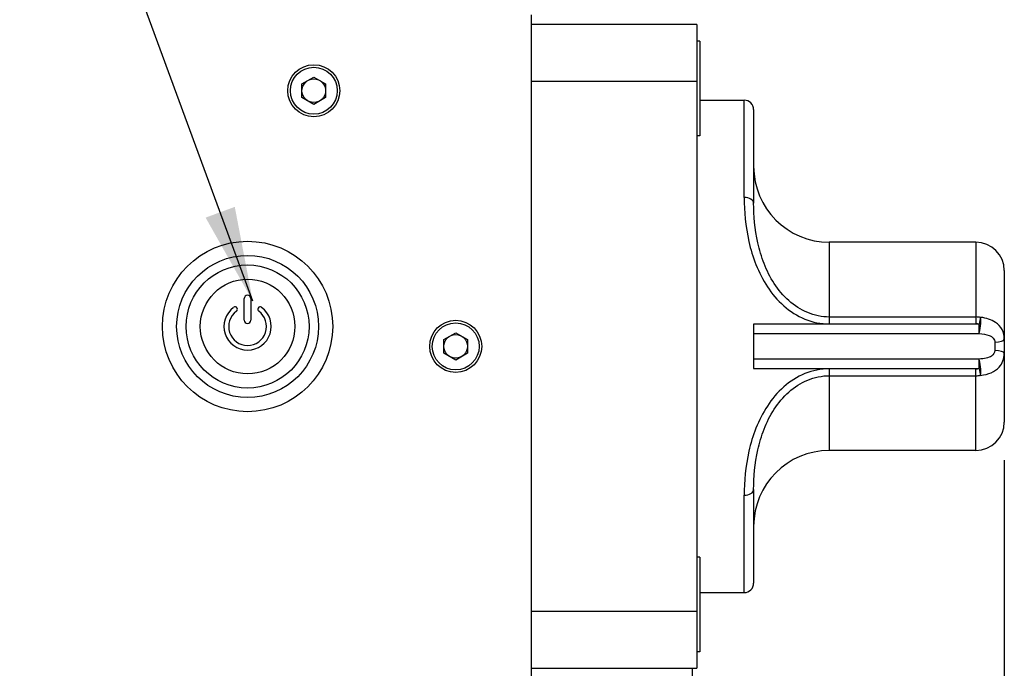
# Model space of a CAD drawing. Header units: millimetres. Extents: x 0 to 2376, y 0 to 1680.
# Tile 13 of 56: x 865 to 969, y 802 to 871. Entities that reach past the tile are written whole.
import ezdxf

# ---------------------------------------------------------------- set-up
doc = ezdxf.new("R2010")
doc.units = ezdxf.units.MM
doc.header["$LTSCALE"] = 0.2
doc.styles.add('Rainbow-4.0 Style', font='malgunsl.ttf')
doc.dimstyles.new('Rainbow-4.0 Style', dxfattribs={"dimtxt": 3.5, "dimasz": 2.5, "dimexe": 1, "dimexo": 1, "dimgap": 1, "dimtad": 1, "dimdsep": 46, "dimtxsty": 'Rainbow-4.0 Style', "dimcen": 0, "dimclrd": 251, "dimclre": 251, "dimclrt": 7, "dimazin": 3, "dimtp": 0.1, "dimtm": 0.1, "dimtfac": 0.61, "dimtmove": 0, "dimatfit": 3, "dimfxl": 1, "dimlwd": -1, "dimlwe": -1, "dimarcsym": 1})

# ---------------------------------------------------------------- blocks, each defined once
blk = doc.blocks.new('A$Cf6b69a49')
for p, q in [((31, 20), (31, 173.5)), ((48.5, 172.5), (31, 172.5)), ((48.5, 172.5), (48.5, 104.5)), ((48.8, 170.75), (48.5, 170.75)), ((48.8, 170.75), (48.8, 160.75)), ((6.75, 166.22), (8, 166.94)), ((8, 166.94), (9.25, 166.22)), ((6.75, 164.78), (6.75, 166.22)), ((9.25, 166.22), (9.25, 164.78)), ((31, 166.5), (48.5, 166.5)), ((8, 164.06), (6.75, 164.78)), ((9.25, 164.78), (8, 164.06)), ((48.8, 164.5), (53.5, 164.5)), ((53.5, 154.22), (53.5, 164.5)), ((54.5, 163.5), (54.5, 153.62)), ((48.8, 160.75), (48.5, 160.75)), ((62.5, 149.5), (62.5, 140.87)), ((78, 149.5), (62.5, 149.5)), ((78, 149.5), (78, 140.87)), ((81, 146.5), (81, 130.5)), ((0.65, 141.27), (0.65, 143.54)), ((1.35, 143.54), (1.35, 141.27)), ((-0.12, 142.55), (-0.11, 142.53)), ((2.11, 142.53), (2.12, 142.55)), ((78, 141.6), (62.5, 141.6)), ((54.5, 140.83), (54.5, 136.17)), ((78.33, 140.83), (54.5, 140.83)), ((62.5, 140.87), (78, 140.87)), ((78.33, 139.85), (78.33, 140.83)), ((21.75, 139.22), (23, 139.94)), ((23, 139.94), (24.25, 139.22)), ((54.5, 139.85), (78.33, 139.85)), ((21.75, 137.78), (21.75, 139.22)), ((24.25, 139.22), (24.25, 137.78)), ((80, 138.94), (80, 138.06)), ((23, 137.06), (21.75, 137.78)), ((24.25, 137.78), (23, 137.06)), ((78.33, 137.15), (54.5, 137.15)), ((78.33, 136.17), (78.33, 137.15)), ((54.5, 136.17), (78.33, 136.17)), ((78, 136.13), (62.5, 136.13)), ((62.5, 136.13), (62.5, 127.5)), ((62.5, 135.4), (78, 135.4)), ((78, 127.5), (78, 136.13)), ((78, 127.5), (62.5, 127.5)), ((54.5, 123.38), (54.5, 113.5)), ((53.5, 112.5), (53.5, 122.78)), ((48.8, 116.25), (48.5, 116.25)), ((48.8, 116.25), (48.8, 106.25)), ((48.8, 112.5), (53.5, 112.5)), ((48.5, 110.5), (31, 110.5)), ((48.8, 106.25), (48.5, 106.25)), ((31, 104.5), (48.5, 104.5)), ((48, 104.5), (48, 101.75))]:
    blk.add_line(p, q)
for centre, radius in [((8, 165.5), 2.75), ((8, 165.5), 2.48), ((8, 165.5), 1.25), ((1, 140.6), 9), ((1, 140.6), 7.5), ((1, 140.6), 6.5), ((1, 140.6), 5), ((23, 138.5), 2.75), ((23, 138.5), 2.48), ((23, 138.5), 1.25)]:
    blk.add_circle(centre, radius)
for centre, radius, start, end in [((53.5, 163.5), 1, 0, 90), ((62.5, 157.5), 8, 180, 270), ((78, 146.5), 3, 0, 90), ((1, 143.54), 0.35, 0, 180), ((1, 140.6), 2.5, 126.096, 53.904), ((-0.33, 142.43), 0.24, 30, 126.096), ((2.33, 142.43), 0.24, 53.904, 150), ((1, 140.6), 2, 126.1506, 53.8494), ((-0.32, 142.41), 0.24, 306.1506, 30), ((2.32, 142.41), 0.24, 150, 233.8494), ((1, 141.27), 0.35, 180, 0), ((78, 130.5), 3, 270, 0), ((62.5, 119.5), 8, 90, 180), ((53.5, 113.5), 1, 270, 0)]:
    blk.add_arc(centre, radius, start, end)
for centre, major_axis, ratio, start_param, end_param in [((53.5, 153.62), (1, 0), 0.604706, 0, 1.570796), ((78.14, 140.04), (-2.01, 0.26), 0.7663, 4.636868, 4.880907), ((78.09, 139.65), (-1.29, 0.42), 0.888834, 4.822006, 5.066042), ((78.33, 140.74), (0.21, 0.978), 0.018908, 0.592816, 1.4829), ((78.33, 140.74), (-0.084, -0.997), 0.167921, 0.463105, 2.539164), ((80, 139.24), (1, 0), 0.294118, 4.712389, 6.283185), ((80, 137.76), (1, 0), 0.294118, 0, 1.570796), ((78.33, 136.26), (0.084, -0.997), 0.167921, 0.602429, 2.678488), ((78.09, 137.35), (1.29, 0.42), 0.888834, 4.358736, 4.602772), ((78.14, 136.96), (2.01, 0.26), 0.7663, 4.543871, 4.78791), ((78.33, 136.26), (-0.21, 0.978), 0.018908, 1.658692, 2.548776), ((53.5, 123.38), (1, 0), 0.604706, 4.712389, 6.283185)]:
    blk.add_ellipse(centre, major_axis=major_axis, ratio=ratio, start_param=start_param, end_param=end_param)
for points, knots in [([(53.5, 154.22), (53.5, 152.77), (53.7, 150.39), (54.91, 146.31), (56.82, 143.18), (59.87, 141.22), (61.62, 140.87), (62.5, 140.87)], [0, 0, 0, 0, 0.527747, 0.79162, 1.319367, 1.58324, 1.847113, 1.847113, 1.847113, 1.847113]), ([(62.5, 141.6), (61.72, 141.6), (60.16, 141.92), (57.45, 143.68), (55.75, 146.5), (54.68, 150.17), (54.5, 152.31), (54.5, 153.62)], [-1.847113, -1.847113, -1.847113, -1.847113, -1.58324, -1.319367, -0.79162, -0.527747, 0, 0, 0, 0]), ([(81, 139.24), (81, 139.6), (80.84, 140.32), (80.01, 141.22), (79.09, 141.5), (78.49, 141.56)], [-0.2852788, -0.2852788, -0.2852788, -0.2852788, -0.2037706, -0.1222624, 0, 0, 0, 0]), ([(78.33, 139.85), (78.73, 139.83), (79.34, 139.73), (79.89, 139.39), (80, 139.1), (80, 138.94)], [0, 0, 0, 0, 0.1222624, 0.2037706, 0.2852788, 0.2852788, 0.2852788, 0.2852788]), ([(80, 138.06), (80, 137.83), (79.79, 137.48), (79.1, 137.23), (78.59, 137.17), (78.33, 137.15)], [0, 0, 0, 0, 0.1222624, 0.2037706, 0.2852788, 0.2852788, 0.2852788, 0.2852788]), ([(78.49, 135.44), (78.89, 135.48), (79.65, 135.67), (80.68, 136.35), (81, 137.21), (81, 137.76)], [-0.2852788, -0.2852788, -0.2852788, -0.2852788, -0.2037706, -0.1222624, 0, 0, 0, 0]), ([(62.5, 136.13), (61.62, 136.13), (59.87, 135.78), (56.82, 133.82), (54.91, 130.69), (53.7, 126.61), (53.5, 124.23), (53.5, 122.78)], [0, 0, 0, 0, 0.263869, 0.527738, 1.055475, 1.319344, 1.847082, 1.847082, 1.847082, 1.847082]), ([(54.5, 123.38), (54.5, 124.69), (54.68, 126.83), (55.75, 130.5), (57.45, 133.32), (60.16, 135.08), (61.72, 135.4), (62.5, 135.4)], [-1.847082, -1.847082, -1.847082, -1.847082, -1.319344, -1.055475, -0.527738, -0.263869, 0, 0, 0, 0])]:
    blk.add_open_spline(points, degree=3, knots=knots)
blk = doc.blocks.new('*D61')
at = {"color": 251, "linetype": 'ByBlock', "transparency": 16777216}
for p, q in [((968.79, 824.13), (968.79, 532.2)), ((498.79, 726.87), (498.79, 532.2)), ((508.79, 536.2), (958.79, 536.2))]:
    blk.add_line(p, q, dxfattribs=at)
at = {"color": 251, "transparency": 16777216}
for points in [[(508.79, 537.86), (508.79, 534.53), (498.79, 536.2)], [(958.79, 537.86), (958.79, 534.53), (968.79, 536.2)]]:
    blk.add_solid(points, dxfattribs=at)
at = {"layer": 'Defpoints', "color": 0, "transparency": 16777216}
for p in [(968.79, 828.13), (498.79, 730.87), (968.79, 536.2)]:
    blk.add_point(p, dxfattribs=at)
at = {"color": 7, "transparency": 16777216, "insert": (733.79, 547.44), "char_height": 14, "attachment_point": 5, "style": 'Rainbow-4.0 Style'}
blk.add_mtext('470', dxfattribs=at)

msp = doc.modelspace()

# ---------------------------------------------------------------- block references
msp.add_blockref('A$Cf6b69a49', (887.792, 697.634))

# ---------------------------------------------------------------- dimensions: what is measured, and where the dimension line sits
dim = msp.add_linear_dim(base=(968.792, 536.197), p1=(498.792, 730.869), p2=(968.792, 828.134), dimstyle='Rainbow-4.0 Style', override={"dimscale": 4})
dim.commit()
dim.dimension.update_dxf_attribs({"geometry": '*D61', "text_midpoint": (733.792, 547.44)})

# ---------------------------------------------------------------- leaders
at = {"annotation_type": 0, "has_hookline": 1, "hookline_direction": 1, "text_width": 125.201}
msp.add_leader([(889.344, 840.911), (849.696, 948.836), (839.696, 948.836)], dimstyle='Rainbow-4.0 Style', override={"dimscale": 4, "dimgap": 1, "dimtad": 1}, dxfattribs=at)

doc.saveas('drawing.dxf')
